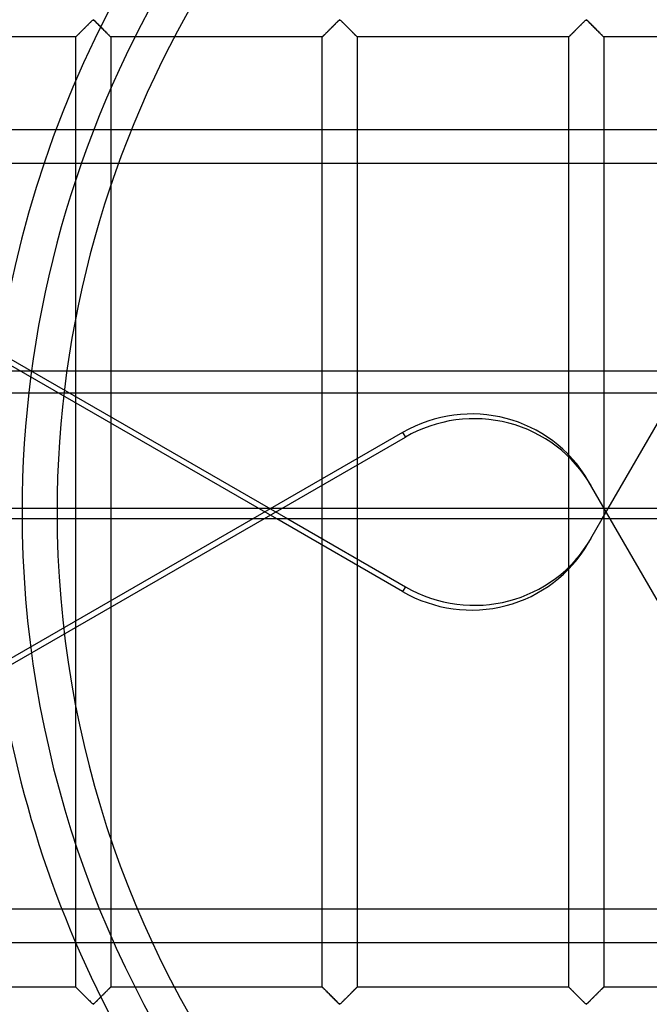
# Model space of a CAD drawing. Header units: millimetres. Extents: x -455 to 455, y -455 to 455.
# Tile 25 of 57: x -151 to -61, y -70 to 70. Entities that reach past the tile are written whole.
import ezdxf

# ---------------------------------------------------------------- set-up
doc = ezdxf.new("R2010")
doc.units = ezdxf.units.MM
doc.layers.add('MAIN-1', color=7, linetype='Continuous')
doc.layers.add('MAIN-2', color=7, linetype='Continuous')

msp = doc.modelspace()

# ---------------------------------------------------------------- linework, layer by layer
at = {"layer": 'MAIN-1'}
for p, q in [((387.5, 54.64), (-387.5, 54.64)), ((-387.5, 20.2), (387.5, 20.2)), ((387.5, -0.99), (-387.5, -0.99)), ((-118.06, -0.99), (-214.71, -56.79)), ((-96.64, -11.37), (-114.62, -0.99)), ((-113.06, -0.99), (-96.25, -10.7)), ((-69.74, -3.77), (-68.13, -0.99)), ((-54.52, -22.6), (-66.99, -0.99)), ((-69.74, -3.77), (-70.13, -4.44)), ((-96.25, -10.7), (-96.64, -11.37)), ((387.5, -56.79), (-387.5, -56.79))]:
    msp.add_line(p, q, dxfattribs=at)
for centre, major_axis, start_param, end_param in [((-86.62, 5.98), (16.89, -9.75), -1.570796, 0), ((-87.01, 5.31), (-16.89, 9.75), 1.570796, 3.141593)]:
    msp.add_ellipse(centre, major_axis=major_axis, ratio=0.987688, start_param=start_param, end_param=end_param, dxfattribs=at)
at = {"layer": 'MAIN-2'}
for p, q in [((-142.32, 68.93), (-142.22, 69.03)), ((-142.24, 69.01), (-142.31, 68.94)), ((-142.17, 69.08), (-142.24, 69.01)), ((-142.22, 69.03), (-142.13, 69.12)), ((-142.1, 69.14), (-142.17, 69.08)), ((-142.13, 69.12), (-142.03, 69.22)), ((-142.03, 69.21), (-142.1, 69.14)), ((-142.03, 69.22), (-141.93, 69.31)), ((-141.97, 69.28), (-142.03, 69.21)), ((-141.9, 69.35), (-141.97, 69.28)), ((-141.93, 69.31), (-141.84, 69.41)), ((-141.83, 69.42), (-141.9, 69.35)), ((-141.84, 69.41), (-141.74, 69.51)), ((-141.76, 69.49), (-141.83, 69.42)), ((-141.69, 69.56), (-141.76, 69.49)), ((-141.74, 69.51), (-141.65, 69.6)), ((-141.62, 69.62), (-141.69, 69.56)), ((-141.65, 69.6), (-141.55, 69.69)), ((-141.56, 69.69), (-141.62, 69.62)), ((-141.49, 69.75), (-141.56, 69.69)), ((-141.55, 69.69), (-141.46, 69.78)), ((-141.43, 69.82), (-141.49, 69.75)), ((-141.46, 69.78), (-141.37, 69.87)), ((-141.36, 69.88), (-141.43, 69.82)), ((-141.37, 69.87), (-141.28, 69.96)), ((-141.3, 69.94), (-141.36, 69.88)), ((-141.24, 70), (-141.3, 69.94)), ((-141.28, 69.96), (-141.2, 70.04)), ((-141.18, 70.06), (-141.24, 70)), ((-141.2, 70.04), (-141.12, 70.12)), ((-141.12, 70.12), (-141.18, 70.06)), ((-141.12, 70.12), (-141.04, 70.2)), ((-141.07, 70.17), (-141.12, 70.12)), ((-141.01, 70.22), (-141.07, 70.17)), ((-141.04, 70.2), (-140.97, 70.27)), ((-140.96, 70.27), (-141.01, 70.22)), ((-140.97, 70.27), (-140.89, 70.33)), ((-140.91, 70.31), (-140.96, 70.27)), ((-140.83, 70.35), (-140.91, 70.31)), ((-140.89, 70.33), (-140.78, 70.33)), ((-140.72, 70.28), (-140.83, 70.35)), ((-140.78, 70.33), (-140.7, 70.27)), ((-140.63, 70.2), (-140.72, 70.28)), ((-140.7, 70.27), (-140.63, 70.2)), ((-140.63, 70.2), (-140.55, 70.12)), ((-140.53, 70.11), (-140.63, 70.2)), ((-140.55, 70.12), (-140.47, 70.04)), ((-140.43, 70.01), (-140.53, 70.11)), ((-140.47, 70.04), (-140.38, 69.96)), ((-140.32, 69.9), (-140.43, 70.01)), ((-140.38, 69.96), (-140.3, 69.87)), ((-140.21, 69.79), (-140.32, 69.9)), ((-140.3, 69.87), (-140.21, 69.78)), ((-140.1, 69.68), (-140.21, 69.79)), ((-140.21, 69.78), (-140.11, 69.69)), ((-140.11, 69.69), (-140.02, 69.6)), ((-139.98, 69.56), (-140.1, 69.68)), ((-140.02, 69.6), (-139.93, 69.51)), ((-139.86, 69.44), (-139.98, 69.56)), ((-139.93, 69.51), (-139.83, 69.41)), ((-139.74, 69.32), (-139.86, 69.44)), ((-139.83, 69.41), (-139.73, 69.31)), ((-139.62, 69.2), (-139.74, 69.32)), ((-139.73, 69.31), (-139.64, 69.22)), ((-139.64, 69.22), (-139.54, 69.12)), ((-139.5, 69.08), (-139.62, 69.2)), ((-139.54, 69.12), (-139.44, 69.03)), ((-139.38, 68.97), (-139.5, 69.08)), ((-139.44, 69.03), (-139.35, 68.93)), ((-107.11, 68.93), (-107.01, 69.03)), ((-107.03, 69.01), (-107.1, 68.94)), ((-106.96, 69.08), (-107.03, 69.01)), ((-107.01, 69.03), (-106.92, 69.12)), ((-106.9, 69.14), (-106.96, 69.08)), ((-106.92, 69.12), (-106.82, 69.22)), ((-106.83, 69.21), (-106.9, 69.14)), ((-106.76, 69.28), (-106.83, 69.21)), ((-106.82, 69.22), (-106.73, 69.31)), ((-106.69, 69.35), (-106.76, 69.28)), ((-106.73, 69.31), (-106.63, 69.41)), ((-106.62, 69.42), (-106.69, 69.35)), ((-106.63, 69.41), (-106.53, 69.51)), ((-106.55, 69.49), (-106.62, 69.42)), ((-106.48, 69.56), (-106.55, 69.49)), ((-106.53, 69.51), (-106.44, 69.6)), ((-106.42, 69.62), (-106.48, 69.56)), ((-106.44, 69.6), (-106.35, 69.69)), ((-106.35, 69.69), (-106.42, 69.62)), ((-106.35, 69.69), (-106.25, 69.78)), ((-106.28, 69.75), (-106.35, 69.69)), ((-106.22, 69.82), (-106.28, 69.75)), ((-106.25, 69.78), (-106.16, 69.87)), ((-106.16, 69.88), (-106.22, 69.82)), ((-106.16, 69.87), (-106.08, 69.96)), ((-106.09, 69.94), (-106.16, 69.88)), ((-106.03, 70), (-106.09, 69.94)), ((-106.08, 69.96), (-105.99, 70.04)), ((-105.97, 70.06), (-106.03, 70)), ((-105.99, 70.04), (-105.91, 70.12)), ((-105.92, 70.12), (-105.97, 70.06)), ((-105.86, 70.17), (-105.92, 70.12)), ((-105.91, 70.12), (-105.83, 70.2)), ((-105.81, 70.22), (-105.86, 70.17)), ((-105.83, 70.2), (-105.76, 70.27)), ((-105.75, 70.27), (-105.81, 70.22)), ((-105.76, 70.27), (-105.68, 70.33)), ((-105.7, 70.31), (-105.75, 70.27)), ((-105.62, 70.35), (-105.7, 70.31)), ((-105.68, 70.33), (-105.57, 70.33)), ((-105.51, 70.28), (-105.62, 70.35)), ((-105.57, 70.33), (-105.49, 70.27)), ((-105.42, 70.2), (-105.51, 70.28)), ((-105.49, 70.27), (-105.42, 70.2)), ((-105.42, 70.2), (-105.34, 70.12)), ((-105.32, 70.11), (-105.42, 70.2)), ((-105.34, 70.12), (-105.26, 70.04)), ((-105.22, 70.01), (-105.32, 70.11)), ((-105.26, 70.04), (-105.17, 69.96)), ((-105.11, 69.9), (-105.22, 70.01)), ((-105.17, 69.96), (-105.09, 69.87)), ((-105, 69.79), (-105.11, 69.9)), ((-105.09, 69.87), (-105, 69.78)), ((-104.89, 69.68), (-105, 69.79)), ((-105, 69.78), (-104.9, 69.69)), ((-104.9, 69.69), (-104.81, 69.6)), ((-104.77, 69.56), (-104.89, 69.68)), ((-104.81, 69.6), (-104.72, 69.51)), ((-104.65, 69.44), (-104.77, 69.56)), ((-104.72, 69.51), (-104.62, 69.41)), ((-104.53, 69.32), (-104.65, 69.44)), ((-104.62, 69.41), (-104.52, 69.31)), ((-104.41, 69.2), (-104.53, 69.32)), ((-104.52, 69.31), (-104.43, 69.22)), ((-104.43, 69.22), (-104.33, 69.12)), ((-104.29, 69.08), (-104.41, 69.2)), ((-104.33, 69.12), (-104.24, 69.03)), ((-104.18, 68.97), (-104.29, 69.08)), ((-104.24, 69.03), (-104.14, 68.93)), ((-71.9, 68.93), (-71.81, 69.03)), ((-71.82, 69.01), (-71.89, 68.94)), ((-71.76, 69.08), (-71.82, 69.01)), ((-71.81, 69.03), (-71.71, 69.12)), ((-71.69, 69.14), (-71.76, 69.08)), ((-71.71, 69.12), (-71.61, 69.22)), ((-71.62, 69.21), (-71.69, 69.14)), ((-71.55, 69.28), (-71.62, 69.21)), ((-71.61, 69.22), (-71.52, 69.31)), ((-71.48, 69.35), (-71.55, 69.28)), ((-71.52, 69.31), (-71.42, 69.41)), ((-71.41, 69.42), (-71.48, 69.35)), ((-71.42, 69.41), (-71.32, 69.51)), ((-71.34, 69.49), (-71.41, 69.42)), ((-71.28, 69.56), (-71.34, 69.49)), ((-71.32, 69.51), (-71.23, 69.6)), ((-71.21, 69.62), (-71.28, 69.56)), ((-71.23, 69.6), (-71.14, 69.69)), ((-71.14, 69.69), (-71.21, 69.62)), ((-71.14, 69.69), (-71.04, 69.78)), ((-71.08, 69.75), (-71.14, 69.69)), ((-71.01, 69.82), (-71.08, 69.75)), ((-71.04, 69.78), (-70.95, 69.87)), ((-70.95, 69.88), (-71.01, 69.82)), ((-70.95, 69.87), (-70.87, 69.96)), ((-70.88, 69.94), (-70.95, 69.88)), ((-70.82, 70), (-70.88, 69.94)), ((-70.87, 69.96), (-70.78, 70.04)), ((-70.76, 70.06), (-70.82, 70)), ((-70.78, 70.04), (-70.7, 70.12)), ((-70.71, 70.12), (-70.76, 70.06)), ((-70.65, 70.17), (-70.71, 70.12)), ((-70.7, 70.12), (-70.62, 70.2)), ((-70.6, 70.22), (-70.65, 70.17)), ((-70.62, 70.2), (-70.55, 70.27)), ((-70.54, 70.27), (-70.6, 70.22)), ((-70.55, 70.27), (-70.47, 70.33)), ((-70.49, 70.31), (-70.54, 70.27)), ((-70.42, 70.35), (-70.49, 70.31)), ((-70.47, 70.33), (-70.36, 70.33)), ((-70.3, 70.28), (-70.42, 70.35)), ((-70.36, 70.33), (-70.28, 70.27)), ((-70.21, 70.2), (-70.3, 70.28)), ((-70.28, 70.27), (-70.21, 70.2)), ((-70.21, 70.2), (-70.13, 70.12)), ((-70.11, 70.11), (-70.21, 70.2)), ((-70.13, 70.12), (-70.05, 70.04)), ((-70.01, 70.01), (-70.11, 70.11)), ((-70.05, 70.04), (-69.97, 69.96)), ((-69.91, 69.9), (-70.01, 70.01)), ((-69.97, 69.96), (-69.88, 69.87)), ((-69.79, 69.79), (-69.91, 69.9)), ((-69.88, 69.87), (-69.79, 69.78)), ((-69.68, 69.68), (-69.79, 69.79)), ((-69.79, 69.78), (-69.7, 69.69)), ((-69.7, 69.69), (-69.6, 69.6)), ((-69.56, 69.56), (-69.68, 69.68)), ((-69.6, 69.6), (-69.51, 69.51)), ((-69.45, 69.44), (-69.56, 69.56)), ((-69.51, 69.51), (-69.41, 69.41)), ((-69.33, 69.32), (-69.45, 69.44)), ((-69.41, 69.41), (-69.32, 69.31)), ((-69.21, 69.2), (-69.33, 69.32)), ((-69.32, 69.31), (-69.22, 69.22)), ((-69.22, 69.22), (-69.12, 69.12)), ((-69.09, 69.08), (-69.21, 69.2)), ((-69.12, 69.12), (-69.03, 69.03)), ((-68.97, 68.97), (-69.09, 69.08)), ((-69.03, 69.03), (-68.93, 68.93)), ((-143.33, 67.92), (-173.54, 67.92)), ((-143.33, 67.92), (-143.31, 67.93)), ((-143.32, 67.93), (-143.33, 67.92)), ((-143.33, 67.92), (-143.33, 67.92)), ((-143.33, -67.92), (-143.33, 67.92)), ((-143.33, 67.92), (-143.33, 67.92)), ((-143.31, 67.94), (-143.32, 67.93)), ((-143.31, 67.93), (-143.29, 67.96)), ((-143.3, 67.95), (-143.31, 67.94)), ((-143.28, 67.97), (-143.3, 67.95)), ((-143.29, 67.96), (-143.26, 67.99)), ((-143.25, 68), (-143.28, 67.97)), ((-143.26, 67.99), (-143.22, 68.03)), ((-143.22, 68.03), (-143.25, 68)), ((-143.22, 68.03), (-143.17, 68.07)), ((-143.19, 68.06), (-143.22, 68.03)), ((-143.15, 68.1), (-143.19, 68.06)), ((-143.17, 68.07), (-143.12, 68.13)), ((-143.11, 68.14), (-143.15, 68.1)), ((-143.12, 68.13), (-143.06, 68.19)), ((-143.07, 68.18), (-143.11, 68.14)), ((-143.02, 68.23), (-143.07, 68.18)), ((-143.06, 68.19), (-142.99, 68.26)), ((-142.97, 68.28), (-143.02, 68.23)), ((-142.99, 68.26), (-142.92, 68.33)), ((-142.92, 68.33), (-142.97, 68.28)), ((-142.92, 68.33), (-142.84, 68.41)), ((-142.86, 68.38), (-142.92, 68.33)), ((-142.81, 68.44), (-142.86, 68.38)), ((-142.84, 68.41), (-142.76, 68.49)), ((-142.75, 68.5), (-142.81, 68.44)), ((-142.76, 68.49), (-142.68, 68.57)), ((-142.69, 68.56), (-142.75, 68.5)), ((-142.63, 68.62), (-142.69, 68.56)), ((-142.68, 68.57), (-142.59, 68.66)), ((-142.57, 68.68), (-142.63, 68.62)), ((-142.59, 68.66), (-142.5, 68.75)), ((-142.5, 68.74), (-142.57, 68.68)), ((-142.5, 68.75), (-142.41, 68.84)), ((-142.44, 68.81), (-142.5, 68.74)), ((-142.37, 68.87), (-142.44, 68.81)), ((-142.41, 68.84), (-142.32, 68.93)), ((-142.31, 68.94), (-142.37, 68.87)), ((-139.27, 68.85), (-139.38, 68.97)), ((-139.35, 68.93), (-139.26, 68.84)), ((-139.16, 68.74), (-139.27, 68.85)), ((-139.26, 68.84), (-139.17, 68.75)), ((-139.17, 68.75), (-139.08, 68.66)), ((-139.05, 68.63), (-139.16, 68.74)), ((-139.08, 68.66), (-138.99, 68.57)), ((-138.94, 68.52), (-139.05, 68.63)), ((-138.99, 68.57), (-138.91, 68.49)), ((-138.84, 68.42), (-138.94, 68.52)), ((-138.91, 68.49), (-138.83, 68.41)), ((-138.74, 68.33), (-138.84, 68.42)), ((-138.83, 68.41), (-138.75, 68.33)), ((-138.75, 68.33), (-138.68, 68.26)), ((-138.65, 68.24), (-138.74, 68.33)), ((-138.68, 68.26), (-138.61, 68.19)), ((-138.57, 68.16), (-138.65, 68.24)), ((-138.61, 68.19), (-138.55, 68.13)), ((-138.5, 68.08), (-138.57, 68.16)), ((-138.55, 68.13), (-138.49, 68.07)), ((-138.44, 68.03), (-138.5, 68.08)), ((-138.49, 68.07), (-138.44, 68.03)), ((-138.44, 68.03), (-138.41, 67.99)), ((-138.4, 67.98), (-138.44, 68.03)), ((-138.41, 67.99), (-138.37, 67.96)), ((-138.36, 67.94), (-138.4, 67.98)), ((-138.37, 67.96), (-138.35, 67.93)), ((-138.34, 67.92), (-138.36, 67.94)), ((-138.35, 67.93), (-138.34, 67.92)), ((-138.34, 67.92), (-138.33, 67.92)), ((-138.33, 67.92), (-138.34, 67.92)), ((-138.33, 67.92), (-138.33, -67.92)), ((-108.12, 67.92), (-138.33, 67.92)), ((-108.12, 67.92), (-108.11, 67.93)), ((-108.11, 67.93), (-108.12, 67.92)), ((-108.12, 67.92), (-108.12, 67.92)), ((-108.12, -67.92), (-108.12, 67.92)), ((-108.12, 67.92), (-108.12, 67.92)), ((-108.11, 67.93), (-108.08, 67.96)), ((-108.1, 67.94), (-108.11, 67.93)), ((-108.09, 67.95), (-108.1, 67.94)), ((-108.07, 67.97), (-108.09, 67.95)), ((-108.08, 67.96), (-108.05, 67.99)), ((-108.04, 68), (-108.07, 67.97)), ((-108.05, 67.99), (-108.01, 68.03)), ((-108.01, 68.03), (-108.04, 68)), ((-108.01, 68.03), (-107.97, 68.07)), ((-107.98, 68.06), (-108.01, 68.03)), ((-107.94, 68.1), (-107.98, 68.06)), ((-107.97, 68.07), (-107.91, 68.13)), ((-107.9, 68.14), (-107.94, 68.1)), ((-107.91, 68.13), (-107.85, 68.19)), ((-107.86, 68.18), (-107.9, 68.14)), ((-107.81, 68.23), (-107.86, 68.18)), ((-107.85, 68.19), (-107.78, 68.26)), ((-107.76, 68.28), (-107.81, 68.23)), ((-107.78, 68.26), (-107.71, 68.33)), ((-107.71, 68.33), (-107.76, 68.28)), ((-107.71, 68.33), (-107.63, 68.41)), ((-107.66, 68.38), (-107.71, 68.33)), ((-107.6, 68.44), (-107.66, 68.38)), ((-107.63, 68.41), (-107.55, 68.49)), ((-107.54, 68.5), (-107.6, 68.44)), ((-107.55, 68.49), (-107.47, 68.57)), ((-107.48, 68.56), (-107.54, 68.5)), ((-107.42, 68.62), (-107.48, 68.56)), ((-107.47, 68.57), (-107.38, 68.66)), ((-107.36, 68.68), (-107.42, 68.62)), ((-107.38, 68.66), (-107.29, 68.75)), ((-107.3, 68.74), (-107.36, 68.68)), ((-107.23, 68.81), (-107.3, 68.74)), ((-107.29, 68.75), (-107.2, 68.84)), ((-107.17, 68.87), (-107.23, 68.81)), ((-107.2, 68.84), (-107.11, 68.93)), ((-107.1, 68.94), (-107.17, 68.87)), ((-104.06, 68.85), (-104.18, 68.97)), ((-104.14, 68.93), (-104.05, 68.84)), ((-103.95, 68.74), (-104.06, 68.85)), ((-104.05, 68.84), (-103.96, 68.75)), ((-103.96, 68.75), (-103.87, 68.66)), ((-103.84, 68.63), (-103.95, 68.74)), ((-103.87, 68.66), (-103.78, 68.57)), ((-103.73, 68.52), (-103.84, 68.63)), ((-103.78, 68.57), (-103.7, 68.49)), ((-103.63, 68.42), (-103.73, 68.52)), ((-103.7, 68.49), (-103.62, 68.41)), ((-103.53, 68.33), (-103.63, 68.42)), ((-103.62, 68.41), (-103.54, 68.33)), ((-103.54, 68.33), (-103.47, 68.26)), ((-103.45, 68.24), (-103.53, 68.33)), ((-103.47, 68.26), (-103.4, 68.19)), ((-103.36, 68.16), (-103.45, 68.24)), ((-103.4, 68.19), (-103.34, 68.13)), ((-103.29, 68.08), (-103.36, 68.16)), ((-103.34, 68.13), (-103.28, 68.07)), ((-103.23, 68.03), (-103.29, 68.08)), ((-103.28, 68.07), (-103.24, 68.03)), ((-103.24, 68.03), (-103.2, 67.99)), ((-103.19, 67.98), (-103.23, 68.03)), ((-103.2, 67.99), (-103.17, 67.96)), ((-103.15, 67.94), (-103.19, 67.98)), ((-103.17, 67.96), (-103.14, 67.93)), ((-103.13, 67.92), (-103.15, 67.94)), ((-103.14, 67.93), (-103.13, 67.92)), ((-103.13, 67.92), (-103.13, -67.92)), ((-103.13, 67.92), (-103.13, 67.92)), ((-103.13, 67.92), (-103.13, 67.92)), ((-72.92, 67.92), (-103.13, 67.92)), ((-72.92, 67.92), (-72.91, 67.92)), ((-72.92, -67.92), (-72.92, 67.92)), ((-72.91, 67.92), (-72.92, 67.92)), ((-72.9, 67.94), (-72.91, 67.93)), ((-72.91, 67.92), (-72.9, 67.93)), ((-72.91, 67.93), (-72.91, 67.92)), ((-72.9, 67.93), (-72.88, 67.96)), ((-72.88, 67.95), (-72.9, 67.94)), ((-72.88, 67.96), (-72.84, 67.99)), ((-72.86, 67.97), (-72.88, 67.95)), ((-72.83, 68), (-72.86, 67.97)), ((-72.84, 67.99), (-72.81, 68.03)), ((-72.81, 68.03), (-72.83, 68)), ((-72.81, 68.03), (-72.76, 68.07)), ((-72.77, 68.06), (-72.81, 68.03)), ((-72.74, 68.1), (-72.77, 68.06)), ((-72.76, 68.07), (-72.7, 68.13)), ((-72.7, 68.14), (-72.74, 68.1)), ((-72.7, 68.13), (-72.64, 68.19)), ((-72.65, 68.18), (-72.7, 68.14)), ((-72.61, 68.23), (-72.65, 68.18)), ((-72.64, 68.19), (-72.57, 68.26)), ((-72.56, 68.28), (-72.61, 68.23)), ((-72.57, 68.26), (-72.5, 68.33)), ((-72.5, 68.33), (-72.56, 68.28)), ((-72.5, 68.33), (-72.42, 68.41)), ((-72.45, 68.38), (-72.5, 68.33)), ((-72.39, 68.44), (-72.45, 68.38)), ((-72.42, 68.41), (-72.34, 68.49)), ((-72.33, 68.5), (-72.39, 68.44)), ((-72.34, 68.49), (-72.26, 68.57)), ((-72.27, 68.56), (-72.33, 68.5)), ((-72.21, 68.62), (-72.27, 68.56)), ((-72.26, 68.57), (-72.17, 68.66)), ((-72.15, 68.68), (-72.21, 68.62)), ((-72.17, 68.66), (-72.08, 68.75)), ((-72.09, 68.74), (-72.15, 68.68)), ((-72.02, 68.81), (-72.09, 68.74)), ((-72.08, 68.75), (-71.99, 68.84)), ((-71.96, 68.87), (-72.02, 68.81)), ((-71.99, 68.84), (-71.9, 68.93)), ((-71.89, 68.94), (-71.96, 68.87)), ((-68.85, 68.85), (-68.97, 68.97)), ((-68.93, 68.93), (-68.84, 68.84)), ((-68.74, 68.74), (-68.85, 68.85)), ((-68.84, 68.84), (-68.75, 68.75)), ((-68.75, 68.75), (-68.66, 68.66)), ((-68.63, 68.63), (-68.74, 68.74)), ((-68.66, 68.66), (-68.57, 68.57)), ((-68.52, 68.52), (-68.63, 68.63)), ((-68.57, 68.57), (-68.49, 68.49)), ((-68.42, 68.42), (-68.52, 68.52)), ((-68.49, 68.49), (-68.41, 68.41)), ((-68.33, 68.33), (-68.42, 68.42)), ((-68.41, 68.41), (-68.33, 68.33)), ((-68.33, 68.33), (-68.26, 68.26)), ((-68.24, 68.24), (-68.33, 68.33)), ((-68.26, 68.26), (-68.19, 68.19)), ((-68.16, 68.16), (-68.24, 68.24)), ((-68.19, 68.19), (-68.13, 68.13)), ((-68.09, 68.08), (-68.16, 68.16)), ((-68.13, 68.13), (-68.08, 68.07)), ((-68.03, 68.03), (-68.09, 68.08)), ((-68.08, 68.07), (-68.03, 68.03)), ((-68.03, 68.03), (-67.99, 67.99)), ((-67.98, 67.98), (-68.03, 68.03)), ((-67.99, 67.99), (-67.96, 67.96)), ((-67.95, 67.94), (-67.98, 67.98)), ((-67.96, 67.96), (-67.94, 67.93)), ((-67.92, 67.92), (-67.95, 67.94)), ((-67.94, 67.93), (-67.92, 67.92)), ((-67.92, 67.92), (-67.92, -67.92)), ((-67.92, 67.92), (-67.92, 67.92)), ((-67.92, 67.92), (-67.92, 67.92)), ((-37.71, 67.92), (-67.92, 67.92)), ((-114.62, -0.99), (-210.98, 54.64)), ((-209.41, 54.64), (-113.06, -0.99)), ((-387.5, 49.88), (387.5, 49.88)), ((-68.13, -0.99), (-54.12, 23.27)), ((387.5, 16.99), (-387.5, 16.99)), ((-96.64, 11.37), (-118.06, -0.99)), ((-96.64, 11.37), (-96.25, 10.7)), ((-358.24, -140.56), (-96.25, 10.7)), ((-66.99, -0.99), (-70.13, 4.44)), ((-387.5, 0.55), (387.5, 0.55)), ((-151, 0), (-151, 0)), ((-146, 0), (-146, 0)), ((-387.5, -61.55), (387.5, -61.55)), ((-143.33, -67.92), (-173.54, -67.92)), ((-143.31, -67.93), (-143.33, -67.92)), ((-143.33, -67.92), (-143.33, -67.92)), ((-143.33, -67.92), (-143.33, -67.92)), ((-143.33, -67.92), (-143.3, -67.94)), ((-143.29, -67.96), (-143.31, -67.93)), ((-143.3, -67.94), (-143.27, -67.98)), ((-143.26, -67.99), (-143.29, -67.96)), ((-143.27, -67.98), (-143.22, -68.03)), ((-143.22, -68.03), (-143.26, -67.99)), ((-143.17, -68.07), (-143.22, -68.03)), ((-143.22, -68.03), (-143.16, -68.08)), ((-143.12, -68.13), (-143.17, -68.07)), ((-143.16, -68.08), (-143.09, -68.16)), ((-143.06, -68.19), (-143.12, -68.13)), ((-143.09, -68.16), (-143.01, -68.24)), ((-142.99, -68.26), (-143.06, -68.19)), ((-143.01, -68.24), (-142.92, -68.33)), ((-142.92, -68.33), (-142.99, -68.26)), ((-142.84, -68.41), (-142.92, -68.33)), ((-142.92, -68.33), (-142.83, -68.42)), ((-142.76, -68.49), (-142.84, -68.41)), ((-142.83, -68.42), (-142.73, -68.52)), ((-142.68, -68.57), (-142.76, -68.49)), ((-142.73, -68.52), (-142.62, -68.63)), ((-142.59, -68.66), (-142.68, -68.57)), ((-142.62, -68.63), (-142.51, -68.74)), ((-142.5, -68.75), (-142.59, -68.66)), ((-142.51, -68.74), (-142.4, -68.85)), ((-142.41, -68.84), (-142.5, -68.75)), ((-142.32, -68.93), (-142.41, -68.84)), ((-142.4, -68.85), (-142.28, -68.97)), ((-142.22, -69.03), (-142.32, -68.93)), ((-142.28, -68.97), (-142.16, -69.08)), ((-139.35, -68.93), (-139.44, -69.03)), ((-139.43, -69.01), (-139.36, -68.94)), ((-139.36, -68.94), (-139.29, -68.87)), ((-139.26, -68.84), (-139.35, -68.93)), ((-139.29, -68.87), (-139.23, -68.81)), ((-139.17, -68.75), (-139.26, -68.84)), ((-139.23, -68.81), (-139.16, -68.74)), ((-139.08, -68.66), (-139.17, -68.75)), ((-139.16, -68.74), (-139.1, -68.68)), ((-139.1, -68.68), (-139.04, -68.62)), ((-138.99, -68.57), (-139.08, -68.66)), ((-139.04, -68.62), (-138.98, -68.56)), ((-138.91, -68.49), (-138.99, -68.57)), ((-138.98, -68.56), (-138.92, -68.5)), ((-138.92, -68.5), (-138.86, -68.44)), ((-138.83, -68.41), (-138.91, -68.49)), ((-138.86, -68.44), (-138.8, -68.38)), ((-138.75, -68.33), (-138.83, -68.41)), ((-138.8, -68.38), (-138.75, -68.33)), ((-138.68, -68.26), (-138.75, -68.33)), ((-138.75, -68.33), (-138.69, -68.28)), ((-138.69, -68.28), (-138.64, -68.23)), ((-138.61, -68.19), (-138.68, -68.26)), ((-138.64, -68.23), (-138.6, -68.18)), ((-138.55, -68.13), (-138.61, -68.19)), ((-138.6, -68.18), (-138.55, -68.14)), ((-138.49, -68.07), (-138.55, -68.13)), ((-138.55, -68.14), (-138.51, -68.1)), ((-138.51, -68.1), (-138.48, -68.06)), ((-138.44, -68.03), (-138.49, -68.07)), ((-138.48, -68.06), (-138.44, -68.03)), ((-138.41, -67.99), (-138.44, -68.03)), ((-138.44, -68.03), (-138.42, -68)), ((-138.42, -68), (-138.39, -67.97)), ((-138.37, -67.96), (-138.41, -67.99)), ((-138.39, -67.97), (-138.37, -67.95)), ((-138.35, -67.93), (-138.37, -67.96)), ((-138.37, -67.95), (-138.35, -67.94)), ((-138.34, -67.92), (-138.35, -67.93)), ((-138.35, -67.94), (-138.34, -67.93)), ((-138.33, -67.92), (-138.34, -67.92)), ((-138.34, -67.93), (-138.34, -67.92)), ((-138.34, -67.92), (-138.33, -67.92)), ((-108.12, -67.92), (-138.33, -67.92)), ((-108.11, -67.93), (-108.12, -67.92)), ((-108.12, -67.92), (-108.12, -67.92)), ((-108.12, -67.92), (-108.12, -67.92)), ((-108.12, -67.92), (-108.1, -67.94)), ((-108.08, -67.96), (-108.11, -67.93)), ((-108.1, -67.94), (-108.06, -67.98)), ((-108.05, -67.99), (-108.08, -67.96)), ((-108.06, -67.98), (-108.02, -68.03)), ((-108.01, -68.03), (-108.05, -67.99)), ((-108.02, -68.03), (-107.96, -68.08)), ((-107.97, -68.07), (-108.01, -68.03)), ((-107.91, -68.13), (-107.97, -68.07)), ((-107.96, -68.08), (-107.89, -68.16)), ((-107.85, -68.19), (-107.91, -68.13)), ((-107.89, -68.16), (-107.8, -68.24)), ((-107.78, -68.26), (-107.85, -68.19)), ((-107.8, -68.24), (-107.72, -68.33)), ((-107.71, -68.33), (-107.78, -68.26)), ((-107.72, -68.33), (-107.62, -68.42)), ((-107.63, -68.41), (-107.71, -68.33)), ((-107.55, -68.49), (-107.63, -68.41)), ((-107.62, -68.42), (-107.52, -68.52)), ((-107.47, -68.57), (-107.55, -68.49)), ((-107.52, -68.52), (-107.41, -68.63)), ((-107.38, -68.66), (-107.47, -68.57)), ((-107.41, -68.63), (-107.3, -68.74)), ((-107.29, -68.75), (-107.38, -68.66)), ((-107.3, -68.74), (-107.19, -68.85)), ((-107.2, -68.84), (-107.29, -68.75)), ((-107.11, -68.93), (-107.2, -68.84)), ((-107.19, -68.85), (-107.07, -68.97)), ((-107.01, -69.03), (-107.11, -68.93)), ((-107.07, -68.97), (-106.96, -69.08)), ((-104.14, -68.93), (-104.24, -69.03)), ((-104.22, -69.01), (-104.15, -68.94)), ((-104.15, -68.94), (-104.08, -68.87)), ((-104.05, -68.84), (-104.14, -68.93)), ((-104.08, -68.87), (-104.02, -68.81)), ((-103.96, -68.75), (-104.05, -68.84)), ((-104.02, -68.81), (-103.95, -68.74)), ((-103.87, -68.66), (-103.96, -68.75)), ((-103.95, -68.74), (-103.89, -68.68)), ((-103.89, -68.68), (-103.83, -68.62)), ((-103.78, -68.57), (-103.87, -68.66)), ((-103.83, -68.62), (-103.77, -68.56)), ((-103.7, -68.49), (-103.78, -68.57)), ((-103.77, -68.56), (-103.71, -68.5)), ((-103.71, -68.5), (-103.65, -68.44)), ((-103.62, -68.41), (-103.7, -68.49)), ((-103.65, -68.44), (-103.59, -68.38)), ((-103.54, -68.33), (-103.62, -68.41)), ((-103.59, -68.38), (-103.54, -68.33)), ((-103.47, -68.26), (-103.54, -68.33)), ((-103.54, -68.33), (-103.49, -68.28)), ((-103.49, -68.28), (-103.44, -68.23)), ((-103.4, -68.19), (-103.47, -68.26)), ((-103.44, -68.23), (-103.39, -68.18)), ((-103.34, -68.13), (-103.4, -68.19)), ((-103.39, -68.18), (-103.35, -68.14)), ((-103.35, -68.14), (-103.31, -68.1)), ((-103.28, -68.07), (-103.34, -68.13)), ((-103.31, -68.1), (-103.27, -68.06)), ((-103.24, -68.03), (-103.28, -68.07)), ((-103.27, -68.06), (-103.24, -68.03)), ((-103.2, -67.99), (-103.24, -68.03)), ((-103.24, -68.03), (-103.21, -68)), ((-103.21, -68), (-103.18, -67.97)), ((-103.17, -67.96), (-103.2, -67.99)), ((-103.18, -67.97), (-103.16, -67.95)), ((-103.14, -67.93), (-103.17, -67.96)), ((-103.16, -67.95), (-103.15, -67.94)), ((-103.15, -67.94), (-103.14, -67.93)), ((-103.13, -67.92), (-103.14, -67.93)), ((-103.14, -67.93), (-103.13, -67.92)), ((-103.13, -67.92), (-103.13, -67.92)), ((-103.13, -67.92), (-103.13, -67.92)), ((-72.92, -67.92), (-103.13, -67.92)), ((-72.91, -67.92), (-72.92, -67.92)), ((-72.92, -67.92), (-72.91, -67.92)), ((-72.9, -67.93), (-72.91, -67.92)), ((-72.91, -67.92), (-72.89, -67.94)), ((-72.88, -67.96), (-72.9, -67.93)), ((-72.89, -67.94), (-72.85, -67.98)), ((-72.84, -67.99), (-72.88, -67.96)), ((-72.85, -67.98), (-72.81, -68.03)), ((-72.81, -68.03), (-72.84, -67.99)), ((-72.76, -68.07), (-72.81, -68.03)), ((-72.81, -68.03), (-72.75, -68.08)), ((-72.7, -68.13), (-72.76, -68.07)), ((-72.75, -68.08), (-72.68, -68.16)), ((-72.64, -68.19), (-72.7, -68.13)), ((-72.68, -68.16), (-72.6, -68.24)), ((-72.57, -68.26), (-72.64, -68.19)), ((-72.6, -68.24), (-72.51, -68.33)), ((-72.5, -68.33), (-72.57, -68.26)), ((-72.51, -68.33), (-72.41, -68.42)), ((-72.42, -68.41), (-72.5, -68.33)), ((-72.34, -68.49), (-72.42, -68.41)), ((-72.41, -68.42), (-72.31, -68.52)), ((-72.26, -68.57), (-72.34, -68.49)), ((-72.31, -68.52), (-72.2, -68.63)), ((-72.17, -68.66), (-72.26, -68.57)), ((-72.2, -68.63), (-72.09, -68.74)), ((-72.08, -68.75), (-72.17, -68.66)), ((-72.09, -68.74), (-71.98, -68.85)), ((-71.99, -68.84), (-72.08, -68.75)), ((-71.9, -68.93), (-71.99, -68.84)), ((-71.98, -68.85), (-71.87, -68.97)), ((-71.81, -69.03), (-71.9, -68.93)), ((-71.87, -68.97), (-71.75, -69.08)), ((-68.93, -68.93), (-69.03, -69.03)), ((-69.01, -69.01), (-68.94, -68.94)), ((-68.94, -68.94), (-68.88, -68.87)), ((-68.84, -68.84), (-68.93, -68.93)), ((-68.88, -68.87), (-68.81, -68.81)), ((-68.75, -68.75), (-68.84, -68.84)), ((-68.81, -68.81), (-68.75, -68.74)), ((-68.66, -68.66), (-68.75, -68.75)), ((-68.75, -68.74), (-68.68, -68.68)), ((-68.68, -68.68), (-68.62, -68.62)), ((-68.57, -68.57), (-68.66, -68.66)), ((-68.62, -68.62), (-68.56, -68.56)), ((-68.49, -68.49), (-68.57, -68.57)), ((-68.56, -68.56), (-68.5, -68.5)), ((-68.5, -68.5), (-68.44, -68.44)), ((-68.41, -68.41), (-68.49, -68.49)), ((-68.44, -68.44), (-68.39, -68.38)), ((-68.33, -68.33), (-68.41, -68.41)), ((-68.39, -68.38), (-68.33, -68.33)), ((-68.26, -68.26), (-68.33, -68.33)), ((-68.33, -68.33), (-68.28, -68.28)), ((-68.28, -68.28), (-68.23, -68.23)), ((-68.19, -68.19), (-68.26, -68.26)), ((-68.23, -68.23), (-68.18, -68.18)), ((-68.13, -68.13), (-68.19, -68.19)), ((-68.18, -68.18), (-68.14, -68.14)), ((-68.14, -68.14), (-68.1, -68.1)), ((-68.08, -68.07), (-68.13, -68.13)), ((-68.1, -68.1), (-68.06, -68.06)), ((-68.03, -68.03), (-68.08, -68.07)), ((-68.06, -68.06), (-68.03, -68.03)), ((-67.99, -67.99), (-68.03, -68.03)), ((-68.03, -68.03), (-68, -68)), ((-68, -68), (-67.97, -67.97)), ((-67.96, -67.96), (-67.99, -67.99)), ((-67.97, -67.97), (-67.95, -67.95)), ((-67.94, -67.93), (-67.96, -67.96)), ((-67.95, -67.95), (-67.94, -67.94)), ((-67.92, -67.92), (-67.94, -67.93)), ((-67.94, -67.94), (-67.93, -67.93)), ((-67.93, -67.93), (-67.92, -67.92)), ((-67.92, -67.92), (-67.92, -67.92)), ((-67.92, -67.92), (-67.92, -67.92)), ((-37.71, -67.92), (-67.92, -67.92)), ((-142.13, -69.12), (-142.22, -69.03)), ((-142.16, -69.08), (-142.04, -69.2)), ((-142.03, -69.22), (-142.13, -69.12)), ((-142.04, -69.2), (-141.92, -69.32)), ((-141.93, -69.31), (-142.03, -69.22)), ((-141.84, -69.41), (-141.93, -69.31)), ((-141.92, -69.32), (-141.8, -69.44)), ((-141.74, -69.51), (-141.84, -69.41)), ((-141.8, -69.44), (-141.69, -69.56)), ((-141.65, -69.6), (-141.74, -69.51)), ((-141.69, -69.56), (-141.57, -69.68)), ((-141.55, -69.69), (-141.65, -69.6)), ((-141.57, -69.68), (-141.46, -69.79)), ((-141.46, -69.78), (-141.55, -69.69)), ((-141.37, -69.87), (-141.46, -69.78)), ((-141.46, -69.79), (-141.34, -69.9)), ((-141.28, -69.96), (-141.37, -69.87)), ((-141.34, -69.9), (-141.24, -70.01)), ((-141.2, -70.04), (-141.28, -69.96)), ((-141.24, -70.01), (-141.14, -70.11)), ((-141.12, -70.12), (-141.2, -70.04)), ((-141.14, -70.11), (-141.04, -70.2)), ((-141.04, -70.2), (-141.12, -70.12)), ((-140.97, -70.27), (-141.04, -70.2)), ((-141.04, -70.2), (-140.95, -70.28)), ((-140.89, -70.33), (-140.97, -70.27)), ((-140.95, -70.28), (-140.83, -70.35)), ((-140.78, -70.33), (-140.89, -70.33)), ((-140.83, -70.35), (-140.76, -70.31)), ((-140.7, -70.27), (-140.78, -70.33)), ((-140.76, -70.31), (-140.71, -70.27)), ((-140.71, -70.27), (-140.65, -70.22)), ((-140.63, -70.2), (-140.7, -70.27)), ((-140.65, -70.22), (-140.6, -70.17)), ((-140.55, -70.12), (-140.63, -70.2)), ((-140.6, -70.17), (-140.54, -70.12)), ((-140.47, -70.04), (-140.55, -70.12)), ((-140.54, -70.12), (-140.49, -70.06)), ((-140.49, -70.06), (-140.43, -70)), ((-140.38, -69.96), (-140.47, -70.04)), ((-140.43, -70), (-140.37, -69.94)), ((-140.3, -69.87), (-140.38, -69.96)), ((-140.37, -69.94), (-140.3, -69.88)), ((-140.21, -69.78), (-140.3, -69.87)), ((-140.3, -69.88), (-140.24, -69.82)), ((-140.24, -69.82), (-140.17, -69.75)), ((-140.11, -69.69), (-140.21, -69.78)), ((-140.17, -69.75), (-140.11, -69.69)), ((-140.02, -69.6), (-140.11, -69.69)), ((-140.11, -69.69), (-140.04, -69.62)), ((-140.04, -69.62), (-139.97, -69.56)), ((-139.93, -69.51), (-140.02, -69.6)), ((-139.97, -69.56), (-139.91, -69.49)), ((-139.83, -69.41), (-139.93, -69.51)), ((-139.91, -69.49), (-139.84, -69.42)), ((-139.84, -69.42), (-139.77, -69.35)), ((-139.73, -69.31), (-139.83, -69.41)), ((-139.77, -69.35), (-139.7, -69.28)), ((-139.64, -69.22), (-139.73, -69.31)), ((-139.7, -69.28), (-139.63, -69.21)), ((-139.54, -69.12), (-139.64, -69.22)), ((-139.63, -69.21), (-139.56, -69.14)), ((-139.56, -69.14), (-139.49, -69.08)), ((-139.44, -69.03), (-139.54, -69.12)), ((-139.49, -69.08), (-139.43, -69.01)), ((-106.92, -69.12), (-107.01, -69.03)), ((-106.96, -69.08), (-106.84, -69.2)), ((-106.82, -69.22), (-106.92, -69.12)), ((-106.84, -69.2), (-106.72, -69.32)), ((-106.73, -69.31), (-106.82, -69.22)), ((-106.63, -69.41), (-106.73, -69.31)), ((-106.72, -69.32), (-106.6, -69.44)), ((-106.53, -69.51), (-106.63, -69.41)), ((-106.6, -69.44), (-106.48, -69.56)), ((-106.44, -69.6), (-106.53, -69.51)), ((-106.48, -69.56), (-106.36, -69.68)), ((-106.35, -69.69), (-106.44, -69.6)), ((-106.36, -69.68), (-106.25, -69.79)), ((-106.25, -69.78), (-106.35, -69.69)), ((-106.16, -69.87), (-106.25, -69.78)), ((-106.25, -69.79), (-106.14, -69.9)), ((-106.08, -69.96), (-106.16, -69.87)), ((-106.14, -69.9), (-106.03, -70.01)), ((-105.99, -70.04), (-106.08, -69.96)), ((-106.03, -70.01), (-105.93, -70.11)), ((-105.91, -70.12), (-105.99, -70.04)), ((-105.93, -70.11), (-105.83, -70.2)), ((-105.83, -70.2), (-105.91, -70.12)), ((-105.76, -70.27), (-105.83, -70.2)), ((-105.83, -70.2), (-105.74, -70.28)), ((-105.68, -70.33), (-105.76, -70.27)), ((-105.74, -70.28), (-105.62, -70.35)), ((-105.57, -70.33), (-105.68, -70.33)), ((-105.62, -70.35), (-105.55, -70.31)), ((-105.49, -70.27), (-105.57, -70.33)), ((-105.55, -70.31), (-105.5, -70.27)), ((-105.5, -70.27), (-105.44, -70.22)), ((-105.42, -70.2), (-105.49, -70.27)), ((-105.44, -70.22), (-105.39, -70.17)), ((-105.34, -70.12), (-105.42, -70.2)), ((-105.39, -70.17), (-105.33, -70.12)), ((-105.26, -70.04), (-105.34, -70.12)), ((-105.33, -70.12), (-105.28, -70.06)), ((-105.28, -70.06), (-105.22, -70)), ((-105.17, -69.96), (-105.26, -70.04)), ((-105.22, -70), (-105.16, -69.94)), ((-105.09, -69.87), (-105.17, -69.96)), ((-105.16, -69.94), (-105.09, -69.88)), ((-105, -69.78), (-105.09, -69.87)), ((-105.09, -69.88), (-105.03, -69.82)), ((-105.03, -69.82), (-104.97, -69.75)), ((-104.9, -69.69), (-105, -69.78)), ((-104.97, -69.75), (-104.9, -69.69)), ((-104.81, -69.6), (-104.9, -69.69)), ((-104.9, -69.69), (-104.83, -69.62)), ((-104.83, -69.62), (-104.77, -69.56)), ((-104.72, -69.51), (-104.81, -69.6)), ((-104.77, -69.56), (-104.7, -69.49)), ((-104.62, -69.41), (-104.72, -69.51)), ((-104.7, -69.49), (-104.63, -69.42)), ((-104.63, -69.42), (-104.56, -69.35)), ((-104.52, -69.31), (-104.62, -69.41)), ((-104.56, -69.35), (-104.49, -69.28)), ((-104.43, -69.22), (-104.52, -69.31)), ((-104.49, -69.28), (-104.42, -69.21)), ((-104.33, -69.12), (-104.43, -69.22)), ((-104.42, -69.21), (-104.35, -69.14)), ((-104.35, -69.14), (-104.29, -69.08)), ((-104.24, -69.03), (-104.33, -69.12)), ((-104.29, -69.08), (-104.22, -69.01)), ((-71.71, -69.12), (-71.81, -69.03)), ((-71.75, -69.08), (-71.63, -69.2)), ((-71.61, -69.22), (-71.71, -69.12)), ((-71.63, -69.2), (-71.51, -69.32)), ((-71.52, -69.31), (-71.61, -69.22)), ((-71.42, -69.41), (-71.52, -69.31)), ((-71.51, -69.32), (-71.39, -69.44)), ((-71.32, -69.51), (-71.42, -69.41)), ((-71.39, -69.44), (-71.27, -69.56)), ((-71.23, -69.6), (-71.32, -69.51)), ((-71.27, -69.56), (-71.15, -69.68)), ((-71.14, -69.69), (-71.23, -69.6)), ((-71.15, -69.68), (-71.04, -69.79)), ((-71.04, -69.78), (-71.14, -69.69)), ((-70.95, -69.87), (-71.04, -69.78)), ((-71.04, -69.79), (-70.93, -69.9)), ((-70.87, -69.96), (-70.95, -69.87)), ((-70.93, -69.9), (-70.82, -70.01)), ((-70.78, -70.04), (-70.87, -69.96)), ((-70.82, -70.01), (-70.72, -70.11)), ((-70.7, -70.12), (-70.78, -70.04)), ((-70.72, -70.11), (-70.62, -70.2)), ((-70.62, -70.2), (-70.7, -70.12)), ((-70.55, -70.27), (-70.62, -70.2)), ((-70.62, -70.2), (-70.53, -70.28)), ((-70.47, -70.33), (-70.55, -70.27)), ((-70.53, -70.28), (-70.42, -70.35)), ((-70.36, -70.33), (-70.47, -70.33)), ((-70.42, -70.35), (-70.34, -70.31)), ((-70.28, -70.27), (-70.36, -70.33)), ((-70.34, -70.31), (-70.29, -70.27)), ((-70.29, -70.27), (-70.24, -70.22)), ((-70.21, -70.2), (-70.28, -70.27)), ((-70.24, -70.22), (-70.18, -70.17)), ((-70.13, -70.12), (-70.21, -70.2)), ((-70.18, -70.17), (-70.13, -70.12)), ((-70.05, -70.04), (-70.13, -70.12)), ((-70.13, -70.12), (-70.07, -70.06)), ((-70.07, -70.06), (-70.01, -70)), ((-69.97, -69.96), (-70.05, -70.04)), ((-70.01, -70), (-69.95, -69.94)), ((-69.88, -69.87), (-69.97, -69.96)), ((-69.95, -69.94), (-69.89, -69.88)), ((-69.89, -69.88), (-69.82, -69.82)), ((-69.79, -69.78), (-69.88, -69.87)), ((-69.82, -69.82), (-69.76, -69.75)), ((-69.7, -69.69), (-69.79, -69.78)), ((-69.76, -69.75), (-69.69, -69.69)), ((-69.6, -69.6), (-69.7, -69.69)), ((-69.69, -69.69), (-69.63, -69.62)), ((-69.63, -69.62), (-69.56, -69.56)), ((-69.51, -69.51), (-69.6, -69.6)), ((-69.56, -69.56), (-69.49, -69.49)), ((-69.41, -69.41), (-69.51, -69.51)), ((-69.49, -69.49), (-69.42, -69.42)), ((-69.42, -69.42), (-69.35, -69.35)), ((-69.32, -69.31), (-69.41, -69.41)), ((-69.35, -69.35), (-69.28, -69.28)), ((-69.22, -69.22), (-69.32, -69.31)), ((-69.28, -69.28), (-69.22, -69.21)), ((-69.12, -69.12), (-69.22, -69.22)), ((-69.22, -69.21), (-69.15, -69.14)), ((-69.15, -69.14), (-69.08, -69.08)), ((-69.03, -69.03), (-69.12, -69.12)), ((-69.08, -69.08), (-69.01, -69.01))]:
    msp.add_line(p, q, dxfattribs=at)
for radius, start, end in [(156, 0, 180), (146, 0, 118.1063), (151, 121.4598, 180), (146, 118.1063, 180), (151, 180, 327.5056), (146, 180, 330.859), (156, 188.106, 231.894)]:
    msp.add_arc((0, 0), radius, start, end, dxfattribs=at)
for centre, major_axis, start_param, end_param in [((-87.01, -5.31), (16.89, 9.75), 0, 1.570796), ((-86.62, -5.98), (-16.89, -9.75), -3.141593, -1.570796)]:
    msp.add_ellipse(centre, major_axis=major_axis, ratio=0.987688, start_param=start_param, end_param=end_param, dxfattribs=at)

doc.saveas('drawing.dxf')
